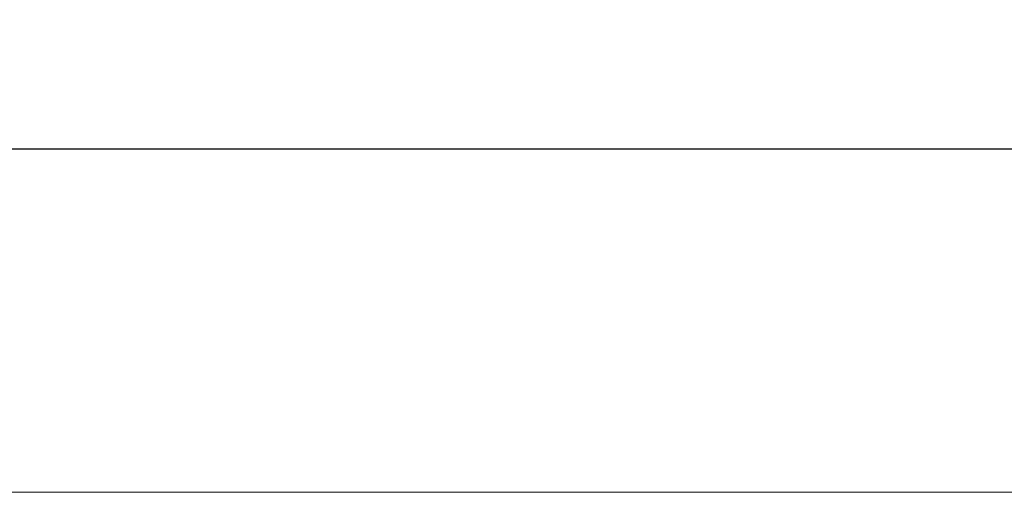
# Model space of a CAD drawing. Extents: x 0 to 59450, y 0 to 42050.
# Tile 172 of 256: x 33311 to 37249, y 17363 to 19251. Entities that reach past the tile are written whole.
import ezdxf

# ---------------------------------------------------------------- set-up
doc = ezdxf.new("R2010")
doc.units = 0
doc.header["$LTSCALE"] = 20
doc.header["$MEASUREMENT"] = 0
doc.layers.get('0').update_dxf_attribs({"linetype": 'CONTINUOUS'})
doc.layers.get('Defpoints').update_dxf_attribs({"linetype": 'CONTINUOUS'})
doc.dimstyles.new('DXF001', dxfattribs={"dimtxt": 3.1, "dimasz": 2, "dimexe": 2, "dimexo": 0.8, "dimgap": 0.09, "dimtad": 1, "dimdsep": 46, "dimtxsty": 'STANDARD', "dimcen": 0.09, "dimazin": 2, "dimtfac": 0.645161, "dimtdec": 4, "dimtmove": 0, "dimatfit": 3, "dimfxl": 1, "dimtvp": 0.66129, "dimtolj": 1, "dimtzin": 0, "dimarcsym": 0})

# ---------------------------------------------------------------- blocks, each defined once
blk = doc.blocks.new('_OPEN')
at = {"color": 0, "linetype": 'ByBlock', "lineweight": -2}
for p, q in [((-1, 0.166667), (0, 0)), ((0, 0), (-1, -0.166667)), ((0, 0), (-1, 0))]:
    blk.add_line(p, q, dxfattribs=at)
blk = doc.blocks.new('*D21')
at = {"color": 0, "linetype": 'Continuous', "lineweight": -2}
for p, q in [((39011.4, 20735.9), (39011.4, 18731.2)), ((25944.3, 20623.9), (25944.3, 18731.2)), ((39009.4, 18733.2), (25946.3, 18733.2))]:
    blk.add_line(p, q, dxfattribs=at)
at = {"layer": 'Defpoints', "color": 0, "linetype": 'Continuous'}
for p in [(39011.4, 20736.7), (25944.3, 20624.7), (25944.3, 18733.2)]:
    blk.add_point(p, dxfattribs=at)
at = {"color": 0, "linetype": 'Continuous', "lineweight": -2, "xscale": 2, "yscale": 2, "zscale": 2, "rotation": 180}
blk.add_blockref('_OPEN', (25944.3, 18733.2), dxfattribs=at)
at = {"color": 0, "linetype": 'Continuous', "lineweight": -2, "xscale": 2, "yscale": 2, "zscale": 2}
blk.add_blockref('_OPEN', (39011.4, 18733.2), dxfattribs=at)
at = {"color": 0, "linetype": 'Continuous', "lineweight": 13, "insert": (32696.8, 18783.3), "char_height": 100, "attachment_point": 5}
blk.add_mtext('\\A1;\\A1;13067', dxfattribs=at)

msp = doc.modelspace()

# ---------------------------------------------------------------- linework, layer by layer
at = {"color": 3, "linetype": 'Continuous', "lineweight": 13}
msp.add_line((22460.626, 17362.858), (41654.545, 17362.858), dxfattribs=at)

# ---------------------------------------------------------------- dimensions: what is measured, and where the dimension line sits
at = {"color": 7, "linetype": 'Continuous', "lineweight": 13}
dim = msp.add_linear_dim(base=(25944.331, 18733.174), p1=(39011.386, 20736.7), p2=(25944.331, 20624.721), text='\\A1;13067', dimstyle='DXF001', override={"dimtxt": 100, "dimasz": 2, "dimblk1": 'OPEN', "dimblk2": 'OPEN', "dimsah": 1}, dxfattribs=at)
dim.commit()
dim.dimension.update_dxf_attribs({"geometry": '*D21', "text_midpoint": (32696.759, 18733.174), "dimtype": 160})

doc.saveas('drawing.dxf')
